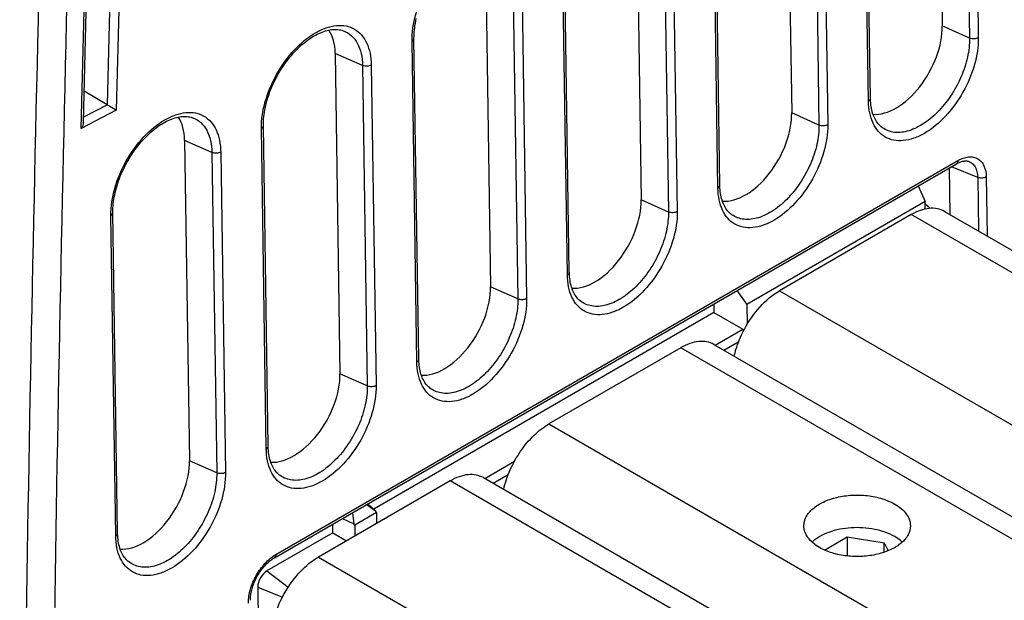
# Model space of a CAD drawing. Header units: inches. Extents: x 0 to 117, y 0 to 83.
# Tile 61 of 83: x 101.87 to 104.78, y 24.01 to 25.73. Entities that reach past the tile are written whole.
import ezdxf

# ---------------------------------------------------------------- set-up
doc = ezdxf.new("R2010")
doc.units = ezdxf.units.IN
doc.header["$LTSCALE"] = 6.431102
doc.header["$MEASUREMENT"] = 0
doc.layers.get('0').update_dxf_attribs({"linetype": 'CONTINUOUS'})
doc.layers.add('02___PRT_ALL_AXES', color=7, linetype='CONTINUOUS')

msp = doc.modelspace()

# ---------------------------------------------------------------- linework, layer by layer
at = {"color": 7, "linetype": 'CONTINUOUS'}
for p, q in [((104.6626, 26.6187), (104.6768, 25.6711)), ((104.6885, 26.62), (104.7027, 25.6723)), ((104.3779, 25.4848), (104.3637, 26.4324)), ((104.3837, 25.4928), (104.3695, 26.4405)), ((104.2172, 26.3616), (104.2314, 25.4139)), ((104.2431, 26.3628), (104.2573, 25.4151)), ((102.1698, 26.1607), (102.1526, 25.4575)), ((103.9325, 25.2276), (103.9183, 26.1753)), ((103.9383, 25.2357), (103.9241, 26.1833)), ((102.142, 26.139), (102.1258, 25.4742)), ((102.0491, 25.4034), (102.0663, 26.1066)), ((102.0552, 25.4222), (102.0717, 26.1023)), ((103.7718, 26.1044), (103.786, 25.1567)), ((103.7977, 26.1056), (103.8119, 25.158)), ((103.4928, 24.9785), (103.4786, 25.9262)), ((103.4871, 24.9705), (103.4729, 25.9181)), ((103.3263, 25.8472), (103.3405, 24.8996)), ((103.3522, 25.8485), (103.3664, 24.9008)), ((102.8248, 25.6924), (102.8248, 25.6924)), ((103.0474, 24.7213), (103.0332, 25.669)), ((103.0417, 24.7133), (103.0275, 25.6609)), ((102.8809, 25.5901), (102.8951, 24.6424)), ((102.9068, 25.5913), (102.921, 24.6436)), ((102.1261, 25.4741), (102.0555, 25.4372)), ((102.1526, 25.4575), (102.0491, 25.4034)), ((102.3794, 25.4353), (102.3794, 25.4352)), ((102.5962, 24.4561), (102.582, 25.4038)), ((102.602, 24.4642), (102.5878, 25.4118)), ((104.4155, 25.4088), (104.4155, 25.4088)), ((102.4355, 25.3329), (102.4497, 24.3853)), ((102.4614, 25.3341), (102.4756, 24.3865)), ((102.6202, 24.1343), (104.6386, 25.2995)), ((102.6243, 24.1436), (104.6426, 25.3088)), ((104.6733, 25.3068), (104.6733, 25.3068)), ((104.7009, 25.2591), (104.7033, 25.1007)), ((104.7261, 25.2606), (104.7288, 25.086)), ((104.5247, 25.2338), (104.5453, 25.1881)), ((104.5453, 25.1881), (104.018, 24.8837)), ((104.5457, 25.1657), (104.5453, 25.1881)), ((104.5595, 25.1677), (104.5455, 25.1805)), ((102.1508, 24.199), (102.1366, 25.1466)), ((102.1566, 24.207), (102.1424, 25.1547)), ((103.9701, 25.1516), (103.97, 25.1516)), ((104.5043, 25.1491), (104.1146, 24.9241)), ((105.6387, 24.4941), (104.5043, 25.1491)), ((104.6027, 25.1588), (105.7372, 24.5039)), ((103.9888, 24.9244), (104.018, 24.8837)), ((104.1146, 24.9241), (105.249, 24.2691)), ((103.5246, 24.8944), (103.5246, 24.8945)), ((104.018, 24.8837), (104.0189, 24.8249)), ((103.9245, 24.7629), (104.006, 24.8099)), ((103.9207, 24.765), (105.0551, 24.1101)), ((103.9494, 24.7484), (103.994, 24.7742)), ((103.8222, 24.7553), (103.4325, 24.5303)), ((104.9567, 24.1003), (103.8222, 24.7553)), ((103.0792, 24.6373), (103.0792, 24.6373)), ((103.4325, 24.5303), (104.5669, 23.8753)), ((103.2424, 24.3691), (103.3304, 24.4199)), ((103.2674, 24.3547), (103.312, 24.3804)), ((102.6338, 24.3801), (102.6338, 24.3801)), ((103.1402, 24.3615), (102.7505, 24.1365)), ((104.2746, 23.7066), (103.1402, 24.3615)), ((103.2386, 24.3713), (104.3731, 23.7163)), ((102.8509, 24.2675), (102.8552, 24.235)), ((102.9219, 24.2681), (102.858, 24.2312)), ((102.8935, 24.292), (102.9199, 24.2724)), ((102.9219, 24.2681), (102.9199, 24.2724)), ((102.9219, 24.2681), (102.9224, 24.2358)), ((102.858, 24.2312), (102.8552, 24.235)), ((102.858, 24.2312), (102.8585, 24.1989)), ((104.2477, 24.1571), (104.3148, 24.1959)), ((104.3148, 24.1959), (104.4246, 24.1789)), ((104.3148, 24.1959), (104.3148, 24.1396)), ((104.4246, 24.1789), (104.4357, 24.1549)), ((104.4246, 24.1507), (104.4246, 24.1789)), ((102.1884, 24.123), (102.1884, 24.123)), ((102.7505, 24.1365), (103.8849, 23.4815))]:
    msp.add_line(p, q, dxfattribs=at)
for points in [[(103.0332, 25.669), (103.0332, 25.6713), (103.0333, 25.6772), (103.0335, 25.6833), (103.0339, 25.6895), (103.0345, 25.6958), (103.0353, 25.7022), (103.0362, 25.7087), (103.0373, 25.7153), (103.0386, 25.722), (103.0401, 25.7287)], [(102.5878, 25.4118), (102.5878, 25.4141), (102.5878, 25.4201), (102.5881, 25.4261), (102.5885, 25.4323), (102.5891, 25.4386), (102.5898, 25.445), (102.5908, 25.4516), (102.5919, 25.4581), (102.5932, 25.4648), (102.5947, 25.4715), (102.5963, 25.4783), (102.5982, 25.4851), (102.6002, 25.492), (102.6024, 25.4989), (102.6047, 25.5058), (102.6072, 25.5127), (102.6099, 25.5196), (102.6128, 25.5265), (102.6158, 25.5333), (102.6189, 25.5401), (102.6222, 25.5469), (102.6256, 25.5536), (102.6292, 25.5602), (102.6329, 25.5668), (102.6368, 25.5733), (102.6407, 25.5796), (102.6448, 25.5859), (102.649, 25.5921), (102.6533, 25.5982), (102.6577, 25.6041), (102.6622, 25.6099), (102.6668, 25.6156), (102.6715, 25.6211), (102.6762, 25.6265), (102.6811, 25.6317), (102.6859, 25.6368), (102.6909, 25.6416), (102.6958, 25.6463), (102.7009, 25.6508), (102.7059, 25.6551), (102.711, 25.6593), (102.7161, 25.6632), (102.7211, 25.6669), (102.7262, 25.6704), (102.7313, 25.6737), (102.7364, 25.6768), (102.7415, 25.6796), (102.7465, 25.6823), (102.7515, 25.6847), (102.7565, 25.6869), (102.7615, 25.6889), (102.7664, 25.6907), (102.7713, 25.6922), (102.7761, 25.6936), (102.7808, 25.6946), (102.7855, 25.6955), (102.7901, 25.6961), (102.7946, 25.6966), (102.799, 25.6967), (102.8033, 25.6967), (102.8076, 25.6964), (102.8117, 25.6958), (102.8158, 25.6951), (102.8198, 25.6941), (102.8236, 25.6929), (102.8248, 25.6924)], [(104.4155, 25.4088), (104.4151, 25.4091), (104.4121, 25.4117), (104.4093, 25.4146), (104.4066, 25.4176), (104.404, 25.4209), (104.4016, 25.4243), (104.3993, 25.428), (104.3971, 25.4319), (104.3951, 25.4359), (104.3933, 25.4401), (104.3916, 25.4445), (104.3901, 25.4491), (104.3887, 25.4538), (104.3875, 25.4587), (104.3865, 25.4637), (104.3856, 25.4689), (104.3849, 25.4741), (104.3844, 25.4795), (104.384, 25.4849), (104.3837, 25.4905), (104.3837, 25.4928)], [(102.1424, 25.1547), (102.1424, 25.157), (102.1424, 25.1629), (102.1427, 25.169), (102.1431, 25.1752), (102.1437, 25.1815), (102.1444, 25.1879), (102.1454, 25.1944), (102.1465, 25.201), (102.1478, 25.2076), (102.1493, 25.2144), (102.1509, 25.2212), (102.1528, 25.228), (102.1548, 25.2348), (102.1569, 25.2417), (102.1593, 25.2486), (102.1618, 25.2555), (102.1645, 25.2624), (102.1673, 25.2693), (102.1703, 25.2761), (102.1735, 25.283), (102.1768, 25.2897), (102.1802, 25.2964), (102.1838, 25.3031), (102.1875, 25.3096), (102.1914, 25.3161), (102.1953, 25.3225), (102.1994, 25.3288), (102.2036, 25.335), (102.2079, 25.341), (102.2123, 25.347), (102.2168, 25.3528), (102.2214, 25.3585), (102.2261, 25.364), (102.2308, 25.3694), (102.2356, 25.3746), (102.2405, 25.3796), (102.2455, 25.3845), (102.2504, 25.3892), (102.2554, 25.3937), (102.2605, 25.398), (102.2656, 25.4021), (102.2706, 25.406), (102.2757, 25.4097), (102.2808, 25.4132), (102.2859, 25.4165), (102.291, 25.4196), (102.2961, 25.4225), (102.3011, 25.4251), (102.3061, 25.4276), (102.3111, 25.4298), (102.3161, 25.4318), (102.321, 25.4335), (102.3258, 25.4351), (102.3306, 25.4364), (102.3354, 25.4375), (102.34, 25.4384), (102.3446, 25.439), (102.3491, 25.4394), (102.3536, 25.4396), (102.3579, 25.4395), (102.3622, 25.4392), (102.3663, 25.4387), (102.3704, 25.4379), (102.3744, 25.4369), (102.3782, 25.4357), (102.3794, 25.4353)], [(104.6386, 25.2995), (104.6407, 25.3007), (104.6432, 25.302), (104.6457, 25.3032)], [(104.6457, 25.3032), (104.6482, 25.3043), (104.6508, 25.3052), (104.6532, 25.306), (104.6557, 25.3067), (104.6581, 25.3073), (104.6604, 25.3076), (104.6626, 25.3079), (104.6648, 25.308), (104.6669, 25.308), (104.6688, 25.3078), (104.6707, 25.3075), (104.6725, 25.3071), (104.6733, 25.3068)], [(103.97, 25.1516), (103.9696, 25.1519), (103.9667, 25.1546), (103.9638, 25.1574), (103.9611, 25.1605), (103.9586, 25.1637), (103.9561, 25.1672), (103.9539, 25.1708), (103.9517, 25.1747), (103.9497, 25.1787), (103.9479, 25.183), (103.9462, 25.1874), (103.9447, 25.192), (103.9433, 25.1967), (103.9421, 25.2016), (103.9411, 25.2066), (103.9402, 25.2117), (103.9395, 25.217), (103.9389, 25.2223), (103.9385, 25.2278), (103.9383, 25.2333), (103.9383, 25.2357)], [(103.5246, 24.8945), (103.5242, 24.8948), (103.5213, 24.8974), (103.5184, 24.9002), (103.5157, 24.9033), (103.5132, 24.9065), (103.5107, 24.91), (103.5084, 24.9137), (103.5063, 24.9175), (103.5043, 24.9216), (103.5025, 24.9258), (103.5008, 24.9302), (103.4993, 24.9348), (103.4979, 24.9395), (103.4967, 24.9444), (103.4957, 24.9494), (103.4948, 24.9546), (103.4941, 24.9598), (103.4935, 24.9652), (103.4931, 24.9706), (103.4929, 24.9761), (103.4928, 24.9785)], [(103.0792, 24.6373), (103.0788, 24.6376), (103.0758, 24.6402), (103.073, 24.6431), (103.0703, 24.6461), (103.0677, 24.6494), (103.0653, 24.6528), (103.063, 24.6565), (103.0609, 24.6604), (103.0589, 24.6644), (103.057, 24.6686), (103.0554, 24.6731), (103.0538, 24.6776), (103.0525, 24.6824), (103.0513, 24.6872), (103.0502, 24.6923), (103.0494, 24.6974), (103.0486, 24.7026), (103.0481, 24.708), (103.0477, 24.7135), (103.0475, 24.719), (103.0474, 24.7213)], [(102.6338, 24.3801), (102.6334, 24.3805), (102.6304, 24.3831), (102.6276, 24.3859), (102.6249, 24.389), (102.6223, 24.3922), (102.6199, 24.3957), (102.6176, 24.3993), (102.6155, 24.4032), (102.6135, 24.4073), (102.6116, 24.4115), (102.6099, 24.4159), (102.6084, 24.4205), (102.6071, 24.4252), (102.6059, 24.4301), (102.6048, 24.4351), (102.6039, 24.4402), (102.6032, 24.4455), (102.6027, 24.4508), (102.6023, 24.4563), (102.602, 24.4618), (102.602, 24.4642)], [(102.1884, 24.123), (102.188, 24.1233), (102.185, 24.1259), (102.1822, 24.1288), (102.1795, 24.1318), (102.1769, 24.1351), (102.1745, 24.1385), (102.1722, 24.1422), (102.17, 24.146), (102.168, 24.1501), (102.1662, 24.1543), (102.1645, 24.1587), (102.163, 24.1633), (102.1616, 24.168), (102.1604, 24.1729), (102.1594, 24.1779), (102.1585, 24.1831), (102.1578, 24.1883), (102.1573, 24.1937), (102.1569, 24.1991), (102.1566, 24.2047), (102.1566, 24.207)], [(102.5494, 24.0086), (102.5494, 24.0113), (102.5495, 24.0145), (102.5497, 24.0177), (102.55, 24.0211), (102.5505, 24.0245), (102.551, 24.028), (102.5516, 24.0315), (102.5524, 24.0351), (102.5532, 24.0388), (102.5542, 24.0425), (102.5553, 24.0462), (102.5565, 24.05), (102.5578, 24.0538), (102.5592, 24.0575), (102.5607, 24.0613), (102.5624, 24.0651), (102.5641, 24.0688), (102.5659, 24.0726), (102.5678, 24.0762), (102.5698, 24.0799), (102.5719, 24.0835), (102.574, 24.087), (102.5763, 24.0905), (102.5786, 24.0939), (102.581, 24.0973), (102.5834, 24.1005), (102.5859, 24.1037), (102.5884, 24.1068), (102.591, 24.1098), (102.5936, 24.1126), (102.5963, 24.1154), (102.599, 24.118), (102.6017, 24.1205), (102.6044, 24.1229), (102.6071, 24.1251), (102.6098, 24.1273), (102.6124, 24.1292), (102.6151, 24.1311), (102.6177, 24.1328), (102.6202, 24.1343)]]:
    msp.add_lwpolyline(points, dxfattribs=at)
for centre, radius, start, end in [((305.808, 20.7628), 203.9471, 178.385936, 179.563211), ((305.8325, 20.7637), 203.8881, 178.386185, 179.56346), ((104.3101, 24.6504), 0.3395, 152.1682, 152.3188)]:
    msp.add_arc(centre, radius, start, end, dxfattribs=at)
for centre, major_axis, ratio, start_param, end_param in [((102.1391, 25.4819), (0.0196, -0.0016), 0.574492, -2.266882, -2.250265), ((104.0031, 24.7952), (0.0129, -0.0151), 0.668655, 1.849464, 2.059493)]:
    msp.add_ellipse(centre, major_axis=major_axis, ratio=ratio, start_param=start_param, end_param=end_param, dxfattribs=at)
for points, knots in [([(103.0275, 25.6609), (103.0271, 25.6877), (103.0362, 25.7442), (103.0701, 25.8237), (103.1205, 25.8937), (103.173, 25.9382), (103.2172, 25.9592), (103.2482, 25.9666), (103.2774, 25.9656), (103.3035, 25.9561), (103.3248, 25.9382), (103.3404, 25.9133), (103.3499, 25.8826), (103.3521, 25.8602), (103.3522, 25.8485)], [0, 0, 0, 0, 0.1383, 0.290852, 0.44306, 0.580434, 0.640625, 0.694664, 0.743506, 0.789387, 0.835419, 0.884661, 0.93924, 1, 1, 1, 1]), ([(102.582, 25.4038), (102.5816, 25.4306), (102.5908, 25.487), (102.6247, 25.5665), (102.6751, 25.6366), (102.7275, 25.6811), (102.7718, 25.7021), (102.8028, 25.7094), (102.832, 25.7085), (102.8581, 25.6989), (102.8794, 25.6811), (102.895, 25.6561), (102.9045, 25.6254), (102.9067, 25.6031), (102.9068, 25.5913)], [0, 0, 0, 0, 0.1383, 0.290852, 0.44306, 0.580434, 0.640625, 0.694664, 0.743506, 0.789387, 0.835419, 0.884661, 0.93924, 1, 1, 1, 1]), ([(102.8248, 25.6924), (102.8333, 25.6892), (102.8496, 25.6792), (102.8675, 25.6554), (102.8783, 25.6247), (102.8807, 25.6021), (102.8809, 25.5901)], [0, 0, 0, 0, 0.219672, 0.451122, 0.709067, 1, 1, 1, 1]), ([(103.0275, 25.6609), (103.0283, 25.6614), (103.0311, 25.6633), (103.0333, 25.6666), (103.0332, 25.669)], [0, 0, 0, 0, 0.297875, 1, 1, 1, 1]), ([(104.7027, 25.6723), (104.7031, 25.6455), (104.6939, 25.589), (104.66, 25.5095), (104.6097, 25.4395), (104.5572, 25.395), (104.5129, 25.374), (104.4819, 25.3667), (104.4527, 25.3676), (104.4267, 25.3771), (104.4053, 25.395), (104.3897, 25.4199), (104.3802, 25.4506), (104.3781, 25.473), (104.3779, 25.4848)], [0, 0, 0, 0, 0.1383, 0.290852, 0.44306, 0.580434, 0.640625, 0.694664, 0.743506, 0.789387, 0.835418, 0.884661, 0.939239, 1, 1, 1, 1]), ([(104.6768, 25.6711), (104.6771, 25.6522), (104.6723, 25.6125), (104.6529, 25.5545), (104.6225, 25.4991), (104.5839, 25.4512), (104.5403, 25.415), (104.495, 25.3936), (104.4509, 25.3895), (104.4253, 25.4008), (104.4155, 25.4088)], [0, 0, 0, 0, 0.131192, 0.275182, 0.423949, 0.56852, 0.700743, 0.815291, 0.912289, 1, 1, 1, 1]), ([(104.7027, 25.6723), (104.6989, 25.6701), (104.69, 25.6681), (104.6809, 25.6693), (104.6768, 25.6711)], [0, 0, 0, 0, 0.493056, 1, 1, 1, 1]), ([(102.9068, 25.5913), (102.9031, 25.5891), (102.8941, 25.5871), (102.8851, 25.5883), (102.8809, 25.5901)], [0, 0, 0, 0, 0.493056, 1, 1, 1, 1]), ([(104.3779, 25.4848), (104.3788, 25.4853), (104.3816, 25.4871), (104.3837, 25.4905), (104.3837, 25.4928)], [0, 0, 0, 0, 0.297868, 1, 1, 1, 1]), ([(102.1261, 25.4741), (102.1286, 25.4727), (102.1376, 25.4674), (102.1464, 25.4618), (102.1526, 25.4575)], [0, 0, 0, 0, 0.278929, 1, 1, 1, 1]), ([(102.1366, 25.1466), (102.1362, 25.1734), (102.1454, 25.2299), (102.1793, 25.3094), (102.2297, 25.3794), (102.2821, 25.4239), (102.3264, 25.4449), (102.3574, 25.4522), (102.3866, 25.4513), (102.4127, 25.4418), (102.434, 25.4239), (102.4496, 25.399), (102.4591, 25.3683), (102.4612, 25.3459), (102.4614, 25.3341)], [0, 0, 0, 0, 0.1383, 0.290852, 0.44306, 0.580434, 0.640625, 0.694664, 0.743506, 0.789387, 0.835419, 0.884661, 0.93924, 1, 1, 1, 1]), ([(102.3794, 25.4352), (102.3879, 25.432), (102.4041, 25.422), (102.4221, 25.3982), (102.4329, 25.3676), (102.4353, 25.3449), (102.4355, 25.3329)], [0, 0, 0, 0, 0.219672, 0.451122, 0.709067, 1, 1, 1, 1]), ([(102.0552, 25.4222), (102.0551, 25.4206), (102.0543, 25.414), (102.0517, 25.4077), (102.0491, 25.4034)], [0, 0, 0, 0, 0.243224, 1, 1, 1, 1]), ([(102.582, 25.4038), (102.5829, 25.4043), (102.5857, 25.4061), (102.5878, 25.4095), (102.5878, 25.4118)], [0, 0, 0, 0, 0.297875, 1, 1, 1, 1]), ([(104.2573, 25.4151), (104.2577, 25.3884), (104.2485, 25.3319), (104.2146, 25.2524), (104.1642, 25.1824), (104.1118, 25.1378), (104.0675, 25.1169), (104.0365, 25.1095), (104.0073, 25.1105), (103.9812, 25.12), (103.9599, 25.1379), (103.9443, 25.1628), (103.9348, 25.1935), (103.9327, 25.2159), (103.9325, 25.2276)], [0, 0, 0, 0, 0.1383, 0.290852, 0.44306, 0.580434, 0.640625, 0.694664, 0.743506, 0.789387, 0.835418, 0.884661, 0.939239, 1, 1, 1, 1]), ([(104.2314, 25.4139), (104.2317, 25.3951), (104.2269, 25.3554), (104.2074, 25.2973), (104.1771, 25.2419), (104.1385, 25.194), (104.0948, 25.1578), (104.0496, 25.1364), (104.0054, 25.1324), (103.9798, 25.1436), (103.9701, 25.1516)], [0, 0, 0, 0, 0.131192, 0.275182, 0.423949, 0.56852, 0.700743, 0.815291, 0.912289, 1, 1, 1, 1]), ([(104.2573, 25.4151), (104.2535, 25.413), (104.2446, 25.411), (104.2355, 25.4122), (104.2314, 25.4139)], [0, 0, 0, 0, 0.493056, 1, 1, 1, 1]), ([(102.4614, 25.3341), (102.4576, 25.332), (102.4487, 25.33), (102.4396, 25.3312), (102.4355, 25.3329)], [0, 0, 0, 0, 0.493056, 1, 1, 1, 1]), ([(104.6426, 25.3088), (104.6523, 25.3144), (104.6677, 25.3205), (104.6883, 25.3198), (104.7015, 25.315), (104.7123, 25.306), (104.7233, 25.2883), (104.726, 25.2718), (104.7261, 25.2606)], [0, 0, 0, 0, 0.271541, 0.388308, 0.497992, 0.608037, 0.725762, 1, 1, 1, 1]), ([(104.6426, 25.3088), (104.6426, 25.3078), (104.6425, 25.3044), (104.6407, 25.3008), (104.6386, 25.2995)], [0, 0, 0, 0, 0.29677, 1, 1, 1, 1]), ([(104.6733, 25.3068), (104.6774, 25.3055), (104.6854, 25.3011), (104.6943, 25.2901), (104.6996, 25.2756), (104.7008, 25.2648), (104.7009, 25.2591)], [0, 0, 0, 0, 0.22057, 0.451299, 0.708622, 1, 1, 1, 1]), ([(104.7261, 25.2606), (104.7225, 25.2585), (104.7138, 25.2565), (104.705, 25.2575), (104.7009, 25.2591)], [0, 0, 0, 0, 0.490684, 1, 1, 1, 1]), ([(103.9325, 25.2276), (103.9334, 25.2281), (103.9361, 25.23), (103.9383, 25.2333), (103.9383, 25.2357)], [0, 0, 0, 0, 0.297868, 1, 1, 1, 1]), ([(104.6027, 25.1588), (104.5962, 25.1626), (104.5813, 25.168), (104.5565, 25.1686), (104.5301, 25.1622), (104.5129, 25.1541), (104.5043, 25.1491)], [0, 0, 0, 0, 0.217773, 0.450953, 0.710202, 1, 1, 1, 1]), ([(102.1366, 25.1466), (102.1375, 25.1471), (102.1403, 25.149), (102.1424, 25.1523), (102.1424, 25.1547)], [0, 0, 0, 0, 0.297875, 1, 1, 1, 1]), ([(103.8119, 25.158), (103.8123, 25.1312), (103.8031, 25.0747), (103.7692, 24.9952), (103.7188, 24.9252), (103.6664, 24.8807), (103.6221, 24.8597), (103.5911, 24.8523), (103.5619, 24.8533), (103.5358, 24.8628), (103.5145, 24.8807), (103.4989, 24.9056), (103.4894, 24.9363), (103.4873, 24.9587), (103.4871, 24.9705)], [0, 0, 0, 0, 0.1383, 0.290852, 0.44306, 0.580434, 0.640625, 0.694664, 0.743506, 0.789387, 0.835418, 0.884661, 0.939239, 1, 1, 1, 1]), ([(103.786, 25.1567), (103.7863, 25.1379), (103.7815, 25.0982), (103.762, 25.0401), (103.7317, 24.9847), (103.6931, 24.9369), (103.6494, 24.9007), (103.6041, 24.8793), (103.56, 24.8752), (103.5344, 24.8865), (103.5246, 24.8944)], [0, 0, 0, 0, 0.131192, 0.275182, 0.423949, 0.56852, 0.700743, 0.815291, 0.912289, 1, 1, 1, 1]), ([(103.8119, 25.158), (103.8081, 25.1558), (103.7991, 25.1538), (103.7901, 25.155), (103.786, 25.1567)], [0, 0, 0, 0, 0.493056, 1, 1, 1, 1]), ([(103.4871, 24.9705), (103.4879, 24.971), (103.4907, 24.9728), (103.4929, 24.9761), (103.4928, 24.9785)], [0, 0, 0, 0, 0.297868, 1, 1, 1, 1]), ([(104.0099, 24.8089), (104.0227, 24.8332), (104.0527, 24.8767), (104.093, 24.9116), (104.1146, 24.9241)], [0, 0, 0, 0, 0.525404, 1, 1, 1, 1]), ([(103.3664, 24.9008), (103.3668, 24.874), (103.3577, 24.8175), (103.3238, 24.7381), (103.2734, 24.668), (103.2209, 24.6235), (103.1767, 24.6025), (103.1457, 24.5952), (103.1165, 24.5961), (103.0904, 24.6057), (103.0691, 24.6235), (103.0535, 24.6485), (103.044, 24.6792), (103.0418, 24.7015), (103.0417, 24.7133)], [0, 0, 0, 0, 0.1383, 0.290852, 0.44306, 0.580434, 0.640625, 0.694664, 0.743506, 0.789387, 0.835418, 0.884661, 0.939239, 1, 1, 1, 1]), ([(103.3405, 24.8996), (103.3409, 24.8807), (103.336, 24.8411), (103.3166, 24.783), (103.2863, 24.7276), (103.2476, 24.6797), (103.204, 24.6435), (103.1587, 24.6221), (103.1146, 24.618), (103.089, 24.6293), (103.0792, 24.6373)], [0, 0, 0, 0, 0.131192, 0.275182, 0.423949, 0.56852, 0.700743, 0.815291, 0.912289, 1, 1, 1, 1]), ([(103.3664, 24.9008), (103.3627, 24.8986), (103.3537, 24.8966), (103.3447, 24.8978), (103.3405, 24.8996)], [0, 0, 0, 0, 0.493056, 1, 1, 1, 1]), ([(103.9807, 24.7303), (103.9822, 24.7369), (103.9891, 24.7637), (103.9997, 24.7895), (104.0095, 24.8081)], [0, 0, 0, 0, 0.241514, 1, 1, 1, 1]), ([(103.9207, 24.765), (103.9142, 24.7688), (103.8993, 24.7742), (103.8745, 24.7748), (103.8481, 24.7685), (103.8309, 24.7603), (103.8222, 24.7553)], [0, 0, 0, 0, 0.217773, 0.450953, 0.710202, 1, 1, 1, 1]), ([(103.0417, 24.7133), (103.0425, 24.7138), (103.0453, 24.7156), (103.0475, 24.719), (103.0474, 24.7213)], [0, 0, 0, 0, 0.297868, 1, 1, 1, 1]), ([(102.921, 24.6436), (102.9214, 24.6169), (102.9123, 24.5604), (102.8784, 24.4809), (102.828, 24.4109), (102.7755, 24.3664), (102.7313, 24.3454), (102.7003, 24.338), (102.6711, 24.339), (102.645, 24.3485), (102.6237, 24.3664), (102.608, 24.3913), (102.5985, 24.422), (102.5964, 24.4444), (102.5962, 24.4561)], [0, 0, 0, 0, 0.1383, 0.290852, 0.44306, 0.580434, 0.640625, 0.694664, 0.743506, 0.789387, 0.835418, 0.884661, 0.939239, 1, 1, 1, 1]), ([(102.921, 24.6436), (102.9173, 24.6415), (102.9083, 24.6395), (102.8993, 24.6407), (102.8951, 24.6424)], [0, 0, 0, 0, 0.493056, 1, 1, 1, 1]), ([(102.8951, 24.6424), (102.8954, 24.6236), (102.8906, 24.5839), (102.8712, 24.5258), (102.8408, 24.4704), (102.8022, 24.4225), (102.7586, 24.3864), (102.7133, 24.3649), (102.6692, 24.3609), (102.6436, 24.3721), (102.6338, 24.3801)], [0, 0, 0, 0, 0.131192, 0.275182, 0.423949, 0.56852, 0.700743, 0.815291, 0.912289, 1, 1, 1, 1]), ([(103.2987, 24.3366), (103.303, 24.3564), (103.3164, 24.3959), (103.3468, 24.4501), (103.3855, 24.4965), (103.4164, 24.521), (103.4325, 24.5303)], [0, 0, 0, 0, 0.252261, 0.514677, 0.769329, 1, 1, 1, 1]), ([(102.5962, 24.4561), (102.5971, 24.4566), (102.5999, 24.4585), (102.602, 24.4618), (102.602, 24.4642)], [0, 0, 0, 0, 0.297868, 1, 1, 1, 1]), ([(102.4756, 24.3865), (102.476, 24.3597), (102.4668, 24.3032), (102.4329, 24.2237), (102.3826, 24.1537), (102.3301, 24.1092), (102.2858, 24.0882), (102.2548, 24.0809), (102.2257, 24.0818), (102.1996, 24.0913), (102.1782, 24.1092), (102.1626, 24.1341), (102.1531, 24.1648), (102.151, 24.1872), (102.1508, 24.199)], [0, 0, 0, 0, 0.1383, 0.290852, 0.44306, 0.580434, 0.640625, 0.694664, 0.743506, 0.789387, 0.835418, 0.884661, 0.939239, 1, 1, 1, 1]), ([(102.4497, 24.3853), (102.45, 24.3664), (102.4452, 24.3267), (102.4258, 24.2687), (102.3954, 24.2132), (102.3568, 24.1654), (102.3132, 24.1292), (102.2679, 24.1078), (102.2238, 24.1037), (102.1982, 24.115), (102.1884, 24.123)], [0, 0, 0, 0, 0.131192, 0.275182, 0.423949, 0.56852, 0.700743, 0.815291, 0.912289, 1, 1, 1, 1]), ([(102.4756, 24.3865), (102.4718, 24.3843), (102.4629, 24.3823), (102.4538, 24.3835), (102.4497, 24.3853)], [0, 0, 0, 0, 0.493056, 1, 1, 1, 1]), ([(103.2386, 24.3713), (103.2321, 24.375), (103.2172, 24.3804), (103.1924, 24.3811), (103.166, 24.3747), (103.1488, 24.3665), (103.1402, 24.3615)], [0, 0, 0, 0, 0.217773, 0.450953, 0.710202, 1, 1, 1, 1]), ([(104.1867, 24.2289), (104.1867, 24.238), (104.1922, 24.2577), (104.2137, 24.282), (104.2453, 24.3013), (104.2848, 24.3145), (104.329, 24.3207), (104.3745, 24.3194), (104.4175, 24.3108), (104.4439, 24.2999), (104.4556, 24.2932)], [0, 0, 0, 0, 0.086933, 0.186404, 0.303797, 0.437613, 0.582116, 0.729433, 0.87118, 1, 1, 1, 1]), ([(104.4556, 24.2932), (104.4625, 24.2892), (104.475, 24.2806), (104.49, 24.2648), (104.4995, 24.2474), (104.5017, 24.2349), (104.5017, 24.2289)], [0, 0, 0, 0, 0.289801, 0.549051, 0.782229, 1, 1, 1, 1]), ([(102.1508, 24.199), (102.1517, 24.1995), (102.1545, 24.2013), (102.1566, 24.2046), (102.1566, 24.207)], [0, 0, 0, 0, 0.297868, 1, 1, 1, 1]), ([(104.2329, 24.1646), (104.226, 24.1686), (104.2134, 24.1773), (104.1984, 24.193), (104.189, 24.2104), (104.1867, 24.2229), (104.1867, 24.2289)], [0, 0, 0, 0, 0.289801, 0.549051, 0.782229, 1, 1, 1, 1]), ([(104.4556, 24.1968), (104.4373, 24.2073), (104.3944, 24.2217), (104.327, 24.2257), (104.2627, 24.2136), (104.2247, 24.1936), (104.2107, 24.1807)], [0, 0, 0, 0, 0.245104, 0.516075, 0.77802, 1, 1, 1, 1]), ([(104.5017, 24.2289), (104.5017, 24.2198), (104.4962, 24.2002), (104.4748, 24.1758), (104.4432, 24.1565), (104.4037, 24.1434), (104.3594, 24.1371), (104.3139, 24.1384), (104.2709, 24.147), (104.2445, 24.1579), (104.2329, 24.1646)], [0, 0, 0, 0, 0.086933, 0.186404, 0.303797, 0.437613, 0.582116, 0.729433, 0.87118, 1, 1, 1, 1]), ([(104.4777, 24.1807), (104.4761, 24.1822), (104.4692, 24.1882), (104.4616, 24.1933), (104.4556, 24.1968)], [0, 0, 0, 0, 0.238555, 1, 1, 1, 1]), ([(102.5437, 24.0006), (102.5435, 24.0141), (102.5481, 24.0426), (102.5652, 24.0828), (102.5907, 24.1182), (102.6127, 24.1368), (102.6243, 24.1436)], [0, 0, 0, 0, 0.238271, 0.501095, 0.763325, 1, 1, 1, 1]), ([(102.6113, 23.8954), (102.6113, 23.9182), (102.6198, 23.9663), (102.6496, 24.034), (102.6933, 24.0936), (102.7307, 24.1251), (102.7505, 24.1365)], [0, 0, 0, 0, 0.23722, 0.500002, 0.762783, 1, 1, 1, 1]), ([(102.6243, 24.1436), (102.6244, 24.1416), (102.6239, 24.138), (102.6216, 24.1351), (102.6202, 24.1343)], [0, 0, 0, 0, 0.552208, 1, 1, 1, 1])]:
    msp.add_open_spline(points, degree=3, knots=knots, dxfattribs=at)
at = {"layer": '02___PRT_ALL_AXES', "color": 7, "linetype": 'CONTINUOUS'}
for p, q in [((104.5818, 26.6546), (104.596, 25.7069)), ((104.1364, 26.3974), (104.1506, 25.4497)), ((103.6909, 26.1402), (103.7051, 25.1926)), ((103.2455, 25.8831), (103.2597, 24.9354)), ((104.6768, 25.6711), (104.596, 25.7069)), ((102.8809, 25.5901), (102.8001, 25.6259)), ((102.8001, 25.6259), (102.8143, 24.6783)), ((102.1258, 25.4742), (102.0574, 25.5141)), ((104.2314, 25.4139), (104.1506, 25.4497)), ((102.4355, 25.3329), (102.3547, 25.3687)), ((102.3547, 25.3687), (102.3689, 24.4211)), ((104.6163, 25.2867), (104.6184, 25.1498)), ((104.7009, 25.2591), (104.6231, 25.2906)), ((103.786, 25.1567), (103.7051, 25.1926)), ((103.3405, 24.8996), (103.2597, 24.9354)), ((103.9203, 24.8849), (103.9207, 24.8592)), ((103.9207, 24.8592), (102.914, 24.2779)), ((103.9207, 24.8592), (104.006, 24.8099)), ((102.8951, 24.6424), (102.8143, 24.6783)), ((102.4497, 24.3853), (102.3689, 24.4211)), ((102.8967, 24.2939), (102.9199, 24.2724)), ((102.8221, 24.2508), (102.8552, 24.235)), ((102.7933, 24.2082), (102.5984, 24.0957)), ((102.7933, 24.2082), (102.7929, 24.2339)), ((102.7933, 24.2082), (102.8339, 24.1847)), ((102.5984, 24.0957), (102.6608, 24.047)), ((102.571, 24.0472), (102.6439, 24.0177)), ((102.571, 24.0472), (102.592, 22.648))]:
    msp.add_line(p, q, dxfattribs=at)
for centre, major_axis, start_param, end_param in [((102.6609, 25.5455), (0.0958, 0.172), -0.794448, -0.285328), ((104.4568, 25.6265), (0.0958, 0.172), -2.873324, -0.794448), ((102.2155, 25.2884), (0.0958, 0.172), -0.794448, -0.285328), ((104.0114, 25.3694), (0.0958, 0.172), -2.873324, -0.794448), ((103.5659, 25.1122), (0.0958, 0.172), -2.873324, -0.794448), ((103.1205, 24.8551), (0.0958, 0.172), -2.873324, -0.794448), ((102.6751, 24.5979), (0.0958, 0.172), -2.873324, -0.794448), ((102.2297, 24.3407), (0.0958, 0.172), -2.873324, -0.794448), ((102.5989, 24.0633), (0.0192, 0.0344), 0.776349, 2.347145)]:
    msp.add_ellipse(centre, major_axis=major_axis, ratio=0.587338, start_param=start_param, end_param=end_param, dxfattribs=at)

doc.saveas('drawing.dxf')
